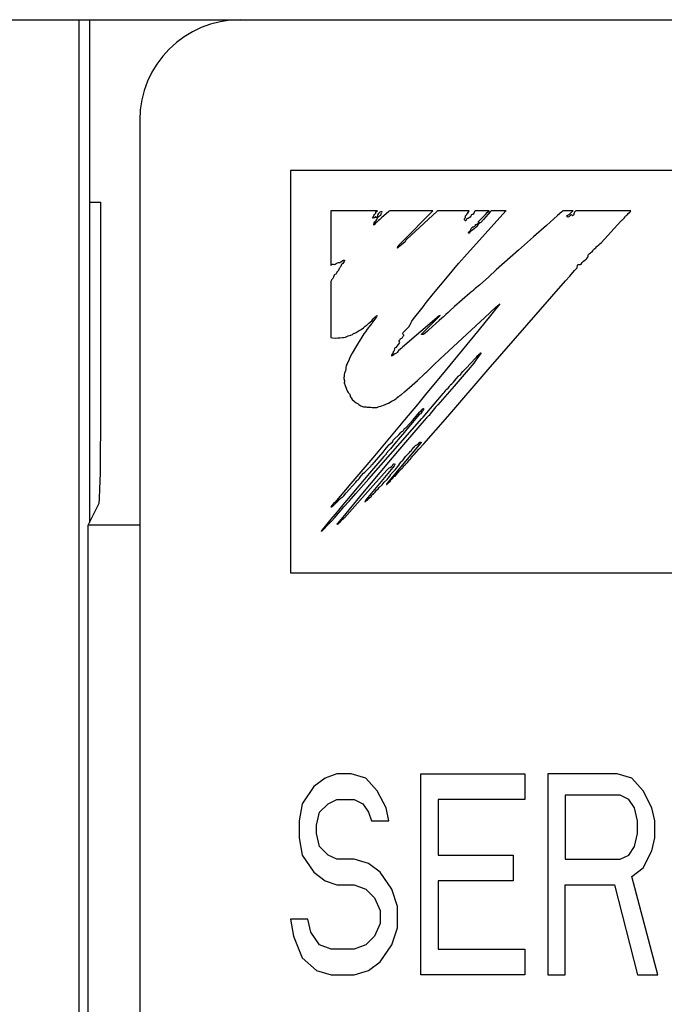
# Model space of a CAD drawing. Extents: x 82 to 1223, y 50 to 823.
# Tile 20 of 34: x 760.06 to 766.47, y 625.96 to 635.75. Entities that reach past the tile are written whole.
import ezdxf

# ---------------------------------------------------------------- set-up
doc = ezdxf.new("R2010")
doc.units = 0
doc.header["$LTSCALE"] = 69.3
doc.layers.add('ALL_CURVE', color=7, linetype='CONTINUOUS')
doc.layers.add('ALL_FEATURES', color=7, linetype='CONTINUOUS')

msp = doc.modelspace()

# ---------------------------------------------------------------- linework, layer by layer
at = {"layer": 'ALL_CURVE', "color": 4, "linetype": 'CONTINUOUS'}
for p, q in [((762.75, 634.25), (762.75, 630.25)), ((799.75, 634.25), (762.75, 634.25)), ((762.75, 630.25), (780.75, 630.25)), ((763.21, 628.25), (763.095, 628.2074)), ((763.3537, 628.25), (763.21, 628.25)), ((763.4975, 628.2074), (763.3537, 628.25)), ((764.0438, 626.25), (764.0438, 628.25)), ((764.0438, 628.25), (765.0788, 628.25)), ((765.0788, 628.25), (765.0788, 627.9947)), ((765.3087, 628.25), (765.3087, 626.25)), ((765.9988, 628.25), (765.3087, 628.25)), ((766.1425, 628.2074), (765.9988, 628.25)), ((763.095, 628.2074), (762.98, 628.1223)), ((763.6125, 628.0798), (763.4975, 628.2074)), ((766.2575, 628.0798), (766.1425, 628.2074)), ((762.98, 628.1223), (762.865, 627.9521)), ((763.6988, 627.9096), (763.6125, 628.0798)), ((765.4812, 628.0372), (765.4812, 627.3989)), ((766.0275, 628.0372), (765.4812, 628.0372)), ((766.1137, 627.9947), (766.0275, 628.0372)), ((766.3438, 627.9096), (766.2575, 628.0798)), ((762.865, 627.9521), (762.8362, 627.7819)), ((763.0375, 627.867), (763.1238, 627.9521)), ((763.1238, 627.9521), (763.21, 627.9947)), ((763.21, 627.9947), (763.3825, 627.9947)), ((763.3825, 627.9947), (763.4687, 627.9521)), ((763.4687, 627.9521), (763.5263, 627.867)), ((764.2162, 627.9947), (764.2162, 627.4415)), ((765.0788, 627.9947), (764.2162, 627.9947)), ((766.1713, 627.9096), (766.1137, 627.9947)), ((763.0087, 627.7394), (763.0375, 627.867)), ((763.5263, 627.867), (763.555, 627.7819)), ((763.7275, 627.7819), (763.6988, 627.9096)), ((766.2, 627.7819), (766.1713, 627.9096)), ((766.3725, 627.7819), (766.3438, 627.9096)), ((762.8362, 627.7819), (762.8362, 627.6117)), ((763.555, 627.7819), (763.7275, 627.7819)), ((766.2, 627.6543), (766.2, 627.7819)), ((766.3725, 627.6117), (766.3725, 627.7819)), ((763.0087, 627.6543), (763.0087, 627.7394)), ((763.0375, 627.5266), (763.0087, 627.6543)), ((766.1713, 627.5266), (766.2, 627.6543)), ((762.8362, 627.6117), (762.865, 627.4415)), ((766.3438, 627.484), (766.3725, 627.6117)), ((763.1238, 627.4415), (763.0375, 627.5266)), ((766.1137, 627.4415), (766.1713, 627.5266)), ((766.2575, 627.3138), (766.3438, 627.484)), ((762.865, 627.4415), (762.98, 627.2713)), ((763.21, 627.3989), (763.1238, 627.4415)), ((763.3825, 627.3989), (763.21, 627.3989)), ((763.5263, 627.3564), (763.3825, 627.3989)), ((763.6412, 627.2713), (763.5263, 627.3564)), ((764.2162, 627.4415), (764.9637, 627.4415)), ((764.9637, 627.4415), (764.9637, 627.1862)), ((765.4812, 627.3989), (766.0275, 627.3989)), ((766.0275, 627.3989), (766.1137, 627.4415)), ((762.98, 627.2713), (763.095, 627.1862)), ((763.7563, 627.1011), (763.6412, 627.2713)), ((766.1425, 627.2287), (766.2575, 627.3138)), ((763.095, 627.1862), (763.21, 627.1436)), ((764.2162, 627.1862), (764.2162, 626.5053)), ((764.9637, 627.1862), (764.2162, 627.1862)), ((766.4012, 626.25), (766.1425, 627.2287)), ((763.21, 627.1436), (763.3825, 627.1436)), ((763.3825, 627.1436), (763.4975, 627.1011)), ((763.4975, 627.1011), (763.5838, 627.016)), ((763.8137, 626.9309), (763.7563, 627.1011)), ((765.4812, 626.25), (765.4812, 627.1436)), ((765.4812, 627.1436), (765.97, 627.1436)), ((765.97, 627.1436), (766.2, 626.25)), ((763.5838, 627.016), (763.6412, 626.8883)), ((763.6412, 626.8883), (763.6412, 626.7606)), ((763.8137, 626.7181), (763.8137, 626.9309)), ((762.75, 626.8032), (762.7788, 626.633)), ((762.9225, 626.8032), (762.75, 626.8032)), ((762.9512, 626.6755), (762.9225, 626.8032)), ((763.0375, 626.5479), (762.9512, 626.6755)), ((763.6412, 626.7606), (763.5838, 626.633)), ((763.7563, 626.5479), (763.8137, 626.7181)), ((762.7788, 626.633), (762.865, 626.4202)), ((763.5838, 626.633), (763.4975, 626.5479)), ((763.1525, 626.5053), (763.0375, 626.5479)), ((763.3825, 626.5053), (763.1525, 626.5053)), ((763.4975, 626.5479), (763.3825, 626.5053)), ((763.6412, 626.3777), (763.7563, 626.5479)), ((764.2162, 626.5053), (765.0788, 626.5053)), ((765.0788, 626.5053), (765.0788, 626.25)), ((762.865, 626.4202), (763.0087, 626.2926)), ((763.5263, 626.2926), (763.6412, 626.3777)), ((763.0087, 626.2926), (763.1525, 626.25)), ((763.3825, 626.25), (763.5263, 626.2926)), ((763.1525, 626.25), (763.3825, 626.25)), ((765.0788, 626.25), (764.0438, 626.25)), ((765.3087, 626.25), (765.4812, 626.25)), ((766.2, 626.25), (766.4012, 626.25))]:
    msp.add_line(p, q, dxfattribs=at)
at = {"layer": 'ALL_FEATURES', "color": 7, "linetype": 'CONTINUOUS'}
for p, q in [((702.25, 635.75), (800.25, 635.75)), ((760.6453, 635.75), (760.6453, 615.0684)), ((760.75, 635.75), (760.75, 630.75)), ((761.25, 634.75), (761.25, 615.25)), ((760.75, 633.9335), (760.8637, 633.9335)), ((763.15, 633.85), (763.15, 633.3096)), ((763.6146, 633.85), (763.15, 633.85)), ((763.5845, 633.8117), (763.5909, 633.8182)), ((763.5909, 633.8182), (763.5936, 633.8207)), ((763.5936, 633.8207), (763.5971, 633.8267)), ((763.5971, 633.8267), (763.5986, 633.8375)), ((763.5986, 633.8375), (763.6029, 633.8407)), ((763.6029, 633.8407), (763.6133, 633.8484)), ((763.6133, 633.8484), (763.6146, 633.85)), ((763.6238, 633.8215), (763.6167, 633.812)), ((763.6331, 633.8315), (763.6238, 633.8215)), ((763.6381, 633.8351), (763.6331, 633.8315)), ((763.6438, 633.8381), (763.6381, 633.8351)), ((763.6582, 633.8425), (763.6438, 633.8381)), ((763.6504, 633.8102), (763.6518, 633.8161)), ((763.6518, 633.8161), (763.6521, 633.8174)), ((763.6521, 633.8174), (763.6551, 633.8251)), ((763.7255, 633.8421), (763.6551, 633.7804)), ((763.6551, 633.8251), (763.6573, 633.8294)), ((763.6573, 633.8294), (763.6591, 633.8368)), ((763.6591, 633.8368), (763.6582, 633.8425)), ((763.7302, 633.8464), (763.7255, 633.8421)), ((763.7354, 633.85), (763.7302, 633.8464)), ((764.1656, 633.85), (763.7354, 633.85)), ((764.2047, 633.841), (763.9049, 633.5666)), ((764.1246, 633.8077), (764.1635, 633.8476)), ((764.1635, 633.8476), (764.1656, 633.85)), ((764.2148, 633.85), (764.2047, 633.841)), ((764.5265, 633.85), (764.2148, 633.85)), ((764.4783, 633.3904), (764.8919, 633.8476)), ((764.4976, 633.809), (764.5096, 633.8235)), ((764.5096, 633.8235), (764.5158, 633.8308)), ((764.5158, 633.8308), (764.5229, 633.8408)), ((764.5229, 633.8408), (764.5265, 633.85)), ((764.5652, 633.8164), (764.5615, 633.8117)), ((764.5743, 633.8322), (764.5652, 633.8164)), ((764.5799, 633.8419), (764.5743, 633.8322)), ((764.5858, 633.85), (764.5799, 633.8419)), ((764.7236, 633.85), (764.5858, 633.85)), ((764.6866, 633.8122), (764.7057, 633.8315)), ((764.7057, 633.8315), (764.7236, 633.85)), ((764.7357, 633.8394), (764.7144, 633.8146)), ((764.7455, 633.85), (764.7357, 633.8394)), ((764.8939, 633.85), (764.7455, 633.85)), ((764.8919, 633.8476), (764.8939, 633.85)), ((765.4467, 633.8402), (765.4052, 633.8021)), ((765.4577, 633.85), (765.4467, 633.8402)), ((765.5589, 633.85), (765.4577, 633.85)), ((765.5186, 633.8118), (765.5329, 633.8251)), ((765.5329, 633.8251), (765.541, 633.8336)), ((765.541, 633.8336), (765.5537, 633.8464)), ((765.5537, 633.8464), (765.5589, 633.85)), ((765.5687, 633.829), (765.5664, 633.8203)), ((765.5664, 633.8203), (765.5672, 633.8077)), ((765.5731, 633.835), (765.5687, 633.829)), ((765.5737, 633.8355), (765.5731, 633.835)), ((765.5777, 633.8391), (765.5737, 633.8355)), ((765.581, 633.8436), (765.5777, 633.8391)), ((765.5865, 633.85), (765.581, 633.8436)), ((766.1326, 633.85), (765.5865, 633.85)), ((766.0996, 633.8117), (766.1072, 633.8216)), ((766.1072, 633.8216), (766.1188, 633.8325)), ((766.1188, 633.8325), (766.1205, 633.834)), ((766.1205, 633.834), (766.1286, 633.8425)), ((766.1286, 633.8425), (766.1326, 633.85)), ((763.5642, 633.7785), (763.5685, 633.7862)), ((763.5689, 633.7771), (763.5642, 633.7785)), ((763.5685, 633.7862), (763.5742, 633.7936)), ((763.5761, 633.778), (763.5689, 633.7771)), ((763.5742, 633.7936), (763.5787, 633.8012)), ((763.5828, 633.7804), (763.5761, 633.778)), ((763.5781, 633.7072), (763.5784, 633.7203)), ((763.5784, 633.7203), (763.5796, 633.7261)), ((763.5787, 633.8012), (763.5845, 633.8117)), ((763.5796, 633.7261), (763.5815, 633.7311)), ((763.5815, 633.7311), (763.5874, 633.7398)), ((763.5869, 633.7839), (763.5828, 633.7804)), ((763.5909, 633.7883), (763.5869, 633.7839)), ((763.5874, 633.7398), (763.5979, 633.7495)), ((763.5951, 633.7251), (763.5881, 633.7168)), ((763.5949, 633.7903), (763.5909, 633.7883)), ((763.5967, 633.7843), (763.5949, 633.7903)), ((763.6103, 633.741), (763.5951, 633.7251)), ((763.5992, 633.7807), (763.5967, 633.7843)), ((763.5979, 633.7495), (763.6021, 633.7535)), ((763.6036, 633.7829), (763.5992, 633.7807)), ((763.6021, 633.7535), (763.6082, 633.7615)), ((763.6067, 633.7854), (763.6036, 633.7829)), ((763.6103, 633.7911), (763.6067, 633.7854)), ((763.6082, 633.7615), (763.6131, 633.775)), ((763.6132, 633.8044), (763.6103, 633.7911)), ((763.6256, 633.7534), (763.6103, 633.741)), ((763.6131, 633.775), (763.6187, 633.7857)), ((763.6167, 633.812), (763.6132, 633.8044)), ((763.6187, 633.7857), (763.6256, 633.7937)), ((763.6256, 633.7937), (763.6343, 633.799)), ((763.6373, 633.7632), (763.6256, 633.7534)), ((763.6343, 633.799), (763.6458, 633.805)), ((763.6551, 633.7804), (763.6373, 633.7632)), ((763.6458, 633.805), (763.6487, 633.8076)), ((763.6487, 633.8076), (763.6504, 633.8102)), ((763.892, 633.5731), (764.1246, 633.8077)), ((764.479, 633.7602), (764.4793, 633.7664)), ((764.4819, 633.7548), (764.479, 633.7602)), ((764.4793, 633.7664), (764.4829, 633.7743)), ((764.4889, 633.7503), (764.4819, 633.7548)), ((764.4829, 633.7743), (764.4864, 633.7795)), ((764.4864, 633.7795), (764.4879, 633.784)), ((764.4879, 633.784), (764.4882, 633.793)), ((764.4882, 633.793), (764.4883, 633.7937)), ((764.4883, 633.7937), (764.4895, 633.7984)), ((764.4914, 633.751), (764.4889, 633.7503)), ((764.4895, 633.7984), (764.4976, 633.809)), ((764.4946, 633.7558), (764.4914, 633.751)), ((764.4997, 633.7654), (764.4946, 633.7558)), ((764.504, 633.7703), (764.4997, 633.7654)), ((764.5084, 633.7717), (764.504, 633.7703)), ((764.5171, 633.7731), (764.5084, 633.7717)), ((764.5257, 633.7777), (764.5171, 633.7731)), ((764.5341, 633.7858), (764.5257, 633.7777)), ((764.5419, 633.7974), (764.5341, 633.7858)), ((764.5444, 633.8021), (764.5419, 633.7974)), ((764.547, 633.8066), (764.5444, 633.8021)), ((764.5496, 633.8095), (764.547, 633.8066)), ((764.5546, 633.812), (764.5496, 633.8095)), ((764.5615, 633.8117), (764.5546, 633.812)), ((764.6031, 633.7151), (764.6124, 633.7223)), ((764.6124, 633.7223), (764.6225, 633.733)), ((764.6203, 633.7184), (764.613, 633.7096)), ((764.6173, 633.7394), (764.6197, 633.743)), ((764.6184, 633.7373), (764.6173, 633.7394)), ((764.6229, 633.7359), (764.6184, 633.7373)), ((764.6197, 633.743), (764.6359, 633.7609)), ((764.6266, 633.7227), (764.6203, 633.7184)), ((764.6225, 633.733), (764.6248, 633.7354)), ((764.6248, 633.7354), (764.6229, 633.7359)), ((764.6362, 633.728), (764.6266, 633.7227)), ((764.6359, 633.7609), (764.6866, 633.8122)), ((764.6421, 633.7339), (764.6362, 633.728)), ((764.6698, 633.7633), (764.6421, 633.7339)), ((764.7144, 633.8146), (764.6698, 633.7633)), ((765.4052, 633.8021), (765.2944, 633.7038)), ((765.4978, 633.8006), (765.4988, 633.8018)), ((765.4978, 633.7967), (765.4978, 633.8006)), ((765.5002, 633.7918), (765.4978, 633.7967)), ((765.4988, 633.8018), (765.5083, 633.8049)), ((765.5048, 633.7871), (765.5002, 633.7918)), ((765.5082, 633.7863), (765.5048, 633.7871)), ((765.518, 633.7901), (765.5082, 633.7863)), ((765.5083, 633.8049), (765.5186, 633.8118)), ((765.5245, 633.7942), (765.518, 633.7901)), ((765.5299, 633.7996), (765.5245, 633.7942)), ((765.5348, 633.8042), (765.5299, 633.7996)), ((765.5433, 633.8079), (765.5348, 633.8042)), ((765.5467, 633.809), (765.5433, 633.8079)), ((765.5497, 633.8024), (765.5467, 633.809)), ((765.5516, 633.8008), (765.5497, 633.8024)), ((765.5536, 633.8002), (765.5516, 633.8008)), ((765.5582, 633.8012), (765.5536, 633.8002)), ((765.5642, 633.8053), (765.5582, 633.8012)), ((765.5672, 633.8077), (765.5642, 633.8053)), ((765.8371, 633.5316), (766.0335, 633.7466)), ((766.0335, 633.7466), (766.0423, 633.7544)), ((766.0423, 633.7544), (766.049, 633.7603)), ((766.049, 633.7603), (766.0655, 633.7769)), ((766.0655, 633.7769), (766.0757, 633.79)), ((766.0757, 633.79), (766.0813, 633.7961)), ((766.0813, 633.7961), (766.0846, 633.7985)), ((766.0846, 633.7985), (766.0943, 633.8056)), ((766.0943, 633.8056), (766.0996, 633.8117)), ((763.5807, 633.7085), (763.5781, 633.7072)), ((763.5881, 633.7168), (763.5807, 633.7085)), ((764.5192, 633.6339), (764.5224, 633.6395)), ((764.5196, 633.6293), (764.5192, 633.6339)), ((764.5203, 633.6281), (764.5196, 633.6293)), ((764.5238, 633.6257), (764.5203, 633.6281)), ((764.5224, 633.6395), (764.5291, 633.6451)), ((764.5283, 633.6265), (764.5238, 633.6257)), ((764.53, 633.6291), (764.5283, 633.6265)), ((764.5291, 633.6451), (764.5364, 633.6503)), ((764.5326, 633.6361), (764.53, 633.6291)), ((764.5379, 633.6432), (764.5326, 633.6361)), ((764.5364, 633.6503), (764.5415, 633.6558)), ((764.5481, 633.6516), (764.5379, 633.6432)), ((764.5415, 633.6558), (764.5435, 633.6619)), ((764.5432, 633.667), (764.5447, 633.6717)), ((764.5435, 633.6619), (764.5432, 633.667)), ((764.5447, 633.6717), (764.5468, 633.6738)), ((764.5468, 633.6738), (764.5501, 633.6758)), ((764.5624, 633.6611), (764.5481, 633.6516)), ((764.5501, 633.6758), (764.5525, 633.6784)), ((764.5525, 633.6784), (764.5566, 633.6833)), ((764.5566, 633.6833), (764.5634, 633.6883)), ((764.576, 633.6712), (764.5624, 633.6611)), ((764.5634, 633.6883), (764.5723, 633.691)), ((764.5723, 633.691), (764.577, 633.6923)), ((764.5844, 633.6802), (764.576, 633.6712)), ((764.577, 633.6923), (764.5832, 633.6963)), ((764.5832, 633.6963), (764.5873, 633.7027)), ((764.5913, 633.6826), (764.5844, 633.6802)), ((764.5873, 633.7027), (764.5888, 633.7121)), ((764.5888, 633.7121), (764.5954, 633.712)), ((764.5982, 633.6886), (764.5913, 633.6826)), ((764.5954, 633.712), (764.6031, 633.7151)), ((764.6065, 633.6998), (764.5982, 633.6886)), ((764.613, 633.7096), (764.6065, 633.6998)), ((765.2944, 633.7038), (765.1642, 633.5896)), ((763.834, 633.5147), (763.849, 633.53)), ((763.849, 633.53), (763.892, 633.5731)), ((763.8894, 633.5412), (763.8527, 633.51)), ((763.891, 633.5503), (763.8894, 633.5412)), ((763.8954, 633.5579), (763.891, 633.5503)), ((763.902, 633.5643), (763.8954, 633.5579)), ((763.9049, 633.5666), (763.902, 633.5643)), ((765.1642, 633.5896), (765.0179, 633.4571)), ((765.8244, 633.5198), (765.8371, 633.5316)), ((763.8201, 633.483), (763.8115, 633.4769)), ((763.8115, 633.4769), (763.8119, 633.4812)), ((763.8119, 633.4812), (763.8152, 633.4894)), ((763.8152, 633.4894), (763.8156, 633.4902)), ((763.8156, 633.4902), (763.8211, 633.4993)), ((763.8527, 633.51), (763.8201, 633.483)), ((763.8211, 633.4993), (763.834, 633.5147)), ((765.0179, 633.4571), (764.7954, 633.2613)), ((765.7187, 633.422), (765.7313, 633.4302)), ((765.7313, 633.4302), (765.7366, 633.4336)), ((765.7366, 633.4336), (765.748, 633.4425)), ((765.748, 633.4425), (765.7563, 633.4522)), ((765.7563, 633.4522), (765.762, 633.4639)), ((765.762, 633.4639), (765.7645, 633.4665)), ((765.7645, 633.4665), (765.7739, 633.4728)), ((765.7739, 633.4728), (765.7844, 633.4816)), ((765.7844, 633.4816), (765.7927, 633.4921)), ((765.7927, 633.4921), (765.7986, 633.4987)), ((765.7986, 633.4987), (765.8149, 633.5121)), ((765.8149, 633.5121), (765.8244, 633.5198)), ((763.2035, 633.3235), (763.2092, 633.328)), ((763.2092, 633.328), (763.2167, 633.3329)), ((763.2167, 633.3329), (763.2256, 633.3351)), ((763.2256, 633.3351), (763.234, 633.3354)), ((763.234, 633.3354), (763.2402, 633.3361)), ((763.2402, 633.3361), (763.2497, 633.3407)), ((763.2497, 633.3407), (763.2679, 633.3536)), ((763.2679, 633.3536), (763.2762, 633.3571)), ((763.2763, 633.3339), (763.2679, 633.3244)), ((763.2762, 633.3571), (763.284, 633.3575)), ((763.283, 633.3463), (763.2763, 633.3339)), ((763.2861, 633.3522), (763.283, 633.3463)), ((763.284, 633.3575), (763.2859, 633.3567)), ((763.2859, 633.3567), (763.2867, 633.3555)), ((763.2867, 633.3555), (763.2861, 633.3522)), ((764.4208, 633.3247), (764.4783, 633.3904)), ((765.6382, 633.319), (765.6486, 633.3348)), ((765.6486, 633.3348), (765.661, 633.3481)), ((765.661, 633.3481), (765.6746, 633.3586)), ((765.6746, 633.3586), (765.687, 633.3654)), ((765.687, 633.3654), (765.6891, 633.3665)), ((765.6891, 633.3665), (765.6948, 633.3715)), ((765.6948, 633.3715), (765.6969, 633.374)), ((765.6969, 633.374), (765.7056, 633.3864)), ((765.7056, 633.3864), (765.7096, 633.3955)), ((765.7092, 633.4053), (765.7095, 633.4092)), ((765.7099, 633.4009), (765.7092, 633.4053)), ((765.7095, 633.4092), (765.7123, 633.4158)), ((765.7096, 633.3955), (765.7099, 633.4009)), ((765.7123, 633.4158), (765.7187, 633.422)), ((763.15, 633.3096), (763.1536, 633.31)), ((763.1536, 633.31), (763.1573, 633.314)), ((763.1573, 633.314), (763.1598, 633.3164)), ((763.1598, 633.3164), (763.1651, 633.3186)), ((763.1651, 633.3186), (763.1687, 633.3187)), ((763.1687, 633.3187), (763.1732, 633.3178)), ((763.1732, 633.3178), (763.183, 633.3164)), ((763.183, 633.3164), (763.1932, 633.3184)), ((763.1932, 633.3184), (763.2035, 633.3235)), ((763.2053, 633.2291), (763.202, 633.2229)), ((763.2111, 633.2395), (763.2053, 633.2291)), ((763.2145, 633.243), (763.2111, 633.2395)), ((763.2207, 633.248), (763.2145, 633.243)), ((763.2264, 633.2565), (763.2207, 633.248)), ((763.2305, 633.2669), (763.2264, 633.2565)), ((763.2309, 633.269), (763.2305, 633.2669)), ((763.2328, 633.2759), (763.2309, 633.269)), ((763.2382, 633.2832), (763.2328, 633.2759)), ((763.2429, 633.2877), (763.2382, 633.2832)), ((763.2511, 633.2951), (763.2429, 633.2877)), ((763.2537, 633.3054), (763.2511, 633.2951)), ((763.2563, 633.3137), (763.2537, 633.3054)), ((763.2599, 633.3176), (763.2563, 633.3137)), ((763.2679, 633.3244), (763.2599, 633.3176)), ((764.2923, 633.1729), (764.4208, 633.3247)), ((764.7954, 633.2613), (764.7198, 633.1924)), ((765.5252, 633.2), (765.5735, 633.2554)), ((765.5735, 633.2554), (765.5933, 633.2764)), ((765.5933, 633.2764), (765.5988, 633.2808)), ((765.5988, 633.2808), (765.599, 633.283)), ((765.599, 633.283), (765.6029, 633.3071)), ((765.6029, 633.3071), (765.605, 633.3153)), ((765.605, 633.3153), (765.6153, 633.3147)), ((765.6153, 633.3147), (765.6172, 633.3145)), ((765.6172, 633.3145), (765.6281, 633.3139)), ((765.6281, 633.3139), (765.6344, 633.3154)), ((765.6344, 633.3154), (765.6382, 633.319)), ((763.1529, 633.1539), (763.15, 633.1449)), ((763.15, 633.1449), (763.15, 632.5893)), ((763.1596, 633.1645), (763.1529, 633.1539)), ((763.1697, 633.1762), (763.1596, 633.1645)), ((763.1741, 633.1815), (763.1697, 633.1762)), ((763.1769, 633.1896), (763.1741, 633.1815)), ((763.1791, 633.1983), (763.1769, 633.1896)), ((763.1798, 633.2004), (763.1791, 633.1983)), ((763.1841, 633.2092), (763.1798, 633.2004)), ((763.1907, 633.2159), (763.1841, 633.2092)), ((763.2002, 633.2206), (763.1907, 633.2159)), ((763.202, 633.2229), (763.2002, 633.2206)), ((764.172, 633.0279), (764.2923, 633.1729)), ((764.7198, 633.1924), (764.6278, 633.1103)), ((764.7163, 632.2717), (765.4837, 633.1517)), ((765.4837, 633.1517), (765.5252, 633.2)), ((764.5404, 633.0372), (764.5308, 633.0294)), ((764.548, 633.0417), (764.5404, 633.0372)), ((764.56, 633.0496), (764.548, 633.0417)), ((764.5677, 633.0572), (764.56, 633.0496)), ((764.5723, 633.0658), (764.5677, 633.0572)), ((764.5746, 633.0666), (764.5723, 633.0658)), ((764.587, 633.0757), (764.5746, 633.0666)), ((764.6278, 633.1103), (764.587, 633.0757)), ((764.0824, 632.9153), (764.1009, 632.9398)), ((764.1009, 632.9398), (764.172, 633.0279)), ((764.5308, 633.0294), (764.3787, 632.8961)), ((763.9731, 632.7753), (764.0534, 632.8789)), ((764.0534, 632.8789), (764.0769, 632.9083)), ((764.0769, 632.9083), (764.0805, 632.9119)), ((764.0805, 632.9119), (764.0824, 632.9153)), ((764.3154, 632.838), (764.2942, 632.8172)), ((764.3332, 632.8552), (764.3154, 632.838)), ((764.3787, 632.8961), (764.3332, 632.8552)), ((764.6816, 632.7893), (764.7912, 632.8894)), ((764.8185, 632.9075), (764.7373, 632.8069)), ((764.7912, 632.8894), (764.825, 632.9189)), ((764.8302, 632.9227), (764.8185, 632.9075)), ((764.825, 632.9189), (764.8302, 632.9227)), ((763.5293, 632.7323), (763.5442, 632.7441)), ((763.5442, 632.7441), (763.5578, 632.7562)), ((763.5578, 632.7562), (763.5639, 632.7639)), ((763.5655, 632.7427), (763.561, 632.7355)), ((763.5639, 632.7639), (763.5715, 632.7745)), ((763.5769, 632.7572), (763.5655, 632.7427)), ((763.5715, 632.7745), (763.5858, 632.7891)), ((763.594, 632.7803), (763.5769, 632.7572)), ((763.5858, 632.7891), (763.6032, 632.8035)), ((763.6033, 632.7942), (763.594, 632.7803)), ((763.6032, 632.8035), (763.6116, 632.8092)), ((763.6116, 632.8092), (763.6033, 632.7942)), ((764.226, 632.803), (763.8635, 632.4915)), ((763.9459, 632.7321), (763.9568, 632.7522)), ((763.9568, 632.7522), (763.9731, 632.7753)), ((764.1075, 632.6777), (764.1978, 632.7672)), ((764.2261, 632.7572), (764.1236, 632.6661)), ((764.1978, 632.7672), (764.2314, 632.8014)), ((764.2311, 632.8042), (764.226, 632.803)), ((764.2527, 632.7797), (764.2261, 632.7572)), ((764.2357, 632.8064), (764.2311, 632.8042)), ((764.2314, 632.8014), (764.2357, 632.8064)), ((764.2353, 632.3741), (764.6816, 632.7893)), ((764.2716, 632.7961), (764.2527, 632.7797)), ((764.2942, 632.8172), (764.2716, 632.7961)), ((764.7373, 632.8069), (764.6235, 632.6673)), ((763.4024, 632.6386), (763.421, 632.651)), ((763.421, 632.651), (763.4324, 632.659)), ((763.4324, 632.659), (763.445, 632.6664)), ((763.445, 632.6664), (763.4616, 632.6755)), ((763.4616, 632.6755), (763.4763, 632.6853)), ((763.4763, 632.6853), (763.4796, 632.6886)), ((763.4796, 632.6886), (763.4849, 632.6964)), ((763.4941, 632.6442), (763.4796, 632.624)), ((763.4849, 632.6964), (763.4924, 632.7021)), ((763.4924, 632.7021), (763.5022, 632.7069)), ((763.5116, 632.6716), (763.4941, 632.6442)), ((763.5022, 632.7069), (763.5031, 632.7073)), ((763.5031, 632.7073), (763.5067, 632.7101)), ((763.5067, 632.7101), (763.5141, 632.719)), ((763.512, 632.6723), (763.5116, 632.6716)), ((763.5233, 632.6869), (763.512, 632.6723)), ((763.5141, 632.719), (763.5293, 632.7323)), ((763.5342, 632.7004), (763.5233, 632.6869)), ((763.557, 632.7294), (763.5342, 632.7004)), ((763.561, 632.7355), (763.557, 632.7294)), ((763.87, 632.6371), (763.8836, 632.6528)), ((763.8836, 632.6528), (763.8915, 632.6609)), ((763.8915, 632.6609), (763.9058, 632.6748)), ((763.9058, 632.6748), (763.9136, 632.6833)), ((763.9136, 632.6833), (763.9243, 632.6965)), ((763.9243, 632.6965), (763.939, 632.7167)), ((763.939, 632.7167), (763.9425, 632.7231)), ((763.9425, 632.7231), (763.9459, 632.7321)), ((764.0606, 632.6317), (764.1075, 632.6777)), ((764.1103, 632.6522), (764.0868, 632.6318)), ((764.1236, 632.6661), (764.1103, 632.6522)), ((764.6235, 632.6673), (764.2858, 632.2584)), ((763.15, 632.5893), (763.1679, 632.5854)), ((763.1679, 632.5854), (763.1916, 632.5837)), ((763.1916, 632.5837), (763.2211, 632.5848)), ((763.2211, 632.5848), (763.239, 632.5867)), ((763.239, 632.5867), (763.2664, 632.5893)), ((763.2664, 632.5893), (763.2754, 632.5902)), ((763.2754, 632.5902), (763.2949, 632.5931)), ((763.2949, 632.5931), (763.3033, 632.5964)), ((763.3033, 632.5964), (763.3089, 632.5998)), ((763.3089, 632.5998), (763.3229, 632.6063)), ((763.3229, 632.6063), (763.3485, 632.6137)), ((763.3485, 632.6137), (763.3657, 632.6191)), ((763.3657, 632.6191), (763.3733, 632.624)), ((763.3733, 632.624), (763.3755, 632.6272)), ((763.3755, 632.6272), (763.377, 632.6289)), ((763.377, 632.6289), (763.3885, 632.6318)), ((763.3885, 632.6318), (763.4024, 632.6386)), ((763.4324, 632.5507), (763.416, 632.5225)), ((763.469, 632.6084), (763.4324, 632.5507)), ((763.4796, 632.624), (763.469, 632.6084)), ((763.8305, 632.5586), (763.833, 632.5643)), ((763.8308, 632.5512), (763.8305, 632.5586)), ((763.8336, 632.5421), (763.8308, 632.5512)), ((763.833, 632.5643), (763.8354, 632.5667)), ((763.8339, 632.5416), (763.8336, 632.5421)), ((763.8354, 632.5667), (763.8388, 632.5687)), ((763.8388, 632.5687), (763.841, 632.5713)), ((763.841, 632.5713), (763.8445, 632.5775)), ((763.8445, 632.5775), (763.8465, 632.5795)), ((763.8465, 632.5795), (763.8546, 632.5832)), ((763.8546, 632.5832), (763.8627, 632.5904)), ((763.8627, 632.5904), (763.8703, 632.6012)), ((763.8666, 632.6249), (763.867, 632.6323)), ((763.8691, 632.6192), (763.8666, 632.6249)), ((763.867, 632.6323), (763.87, 632.6371)), ((763.8736, 632.6147), (763.8691, 632.6192)), ((763.8703, 632.6012), (763.8745, 632.6096)), ((763.8754, 632.6131), (763.8736, 632.6147)), ((763.8745, 632.6096), (763.8754, 632.6131)), ((764.051, 632.618), (764.0527, 632.6234)), ((764.0573, 632.618), (764.051, 632.618)), ((764.0527, 632.6234), (764.0574, 632.6286)), ((764.0683, 632.6195), (764.0573, 632.618)), ((764.0574, 632.6286), (764.0606, 632.6317)), ((764.0758, 632.623), (764.0683, 632.6195)), ((764.0868, 632.6318), (764.0758, 632.623)), ((763.395, 632.4883), (763.362, 632.4329)), ((763.416, 632.5225), (763.395, 632.4883)), ((763.7705, 632.4372), (763.7734, 632.4459)), ((763.773, 632.4505), (763.7785, 632.4548)), ((763.7734, 632.4459), (763.773, 632.4505)), ((763.7785, 632.4548), (763.7833, 632.463)), ((763.7833, 632.463), (763.7875, 632.4757)), ((763.7875, 632.4757), (763.7905, 632.4881)), ((763.7905, 632.4881), (763.7916, 632.4902)), ((763.7916, 632.4902), (763.794, 632.4895)), ((763.794, 632.4895), (763.7979, 632.4876)), ((763.7979, 632.4876), (763.8013, 632.4883)), ((763.8013, 632.4883), (763.8046, 632.4933)), ((763.8124, 632.4439), (763.8015, 632.4348)), ((763.8046, 632.4933), (763.8105, 632.5036)), ((763.8105, 632.5036), (763.8224, 632.5199)), ((763.8191, 632.4532), (763.8124, 632.4439)), ((763.8236, 632.4629), (763.8191, 632.4532)), ((763.8224, 632.5199), (763.8332, 632.5343)), ((763.8266, 632.4625), (763.8236, 632.4629)), ((763.8292, 632.4631), (763.8266, 632.4625)), ((763.8335, 632.4664), (763.8292, 632.4631)), ((763.8332, 632.5343), (763.835, 632.538)), ((763.8419, 632.4794), (763.8335, 632.4664)), ((763.835, 632.538), (763.8339, 632.5416)), ((763.8454, 632.4816), (763.8419, 632.4794)), ((763.8475, 632.4814), (763.8454, 632.4816)), ((763.8499, 632.4803), (763.8475, 632.4814)), ((763.8635, 632.4915), (763.8499, 632.4803)), ((763.3275, 632.3598), (763.3103, 632.3242)), ((763.3352, 632.3791), (763.3275, 632.3598)), ((763.3433, 632.3979), (763.3352, 632.3791)), ((763.362, 632.4329), (763.3433, 632.3979)), ((763.7563, 632.4114), (763.7578, 632.4146)), ((763.7576, 632.4076), (763.7563, 632.4114)), ((763.7615, 632.4039), (763.7576, 632.4076)), ((763.7578, 632.4146), (763.7628, 632.4228)), ((763.7648, 632.4099), (763.7615, 632.4039)), ((763.7628, 632.4228), (763.7705, 632.4372)), ((763.7684, 632.4147), (763.7648, 632.4099)), ((763.7765, 632.4216), (763.7684, 632.4147)), ((763.7878, 632.4275), (763.7765, 632.4216)), ((763.7893, 632.4282), (763.7878, 632.4275)), ((763.8015, 632.4348), (763.7893, 632.4282)), ((764.1779, 632.3195), (764.2353, 632.3741)), ((764.5449, 632.3372), (764.5846, 632.3799)), ((764.5996, 632.3726), (764.5713, 632.3352)), ((764.5846, 632.3799), (764.5984, 632.3946)), ((764.5984, 632.3946), (764.6125, 632.4092)), ((764.6111, 632.3906), (764.5996, 632.3726)), ((764.6191, 632.3987), (764.6111, 632.3906)), ((764.6125, 632.4092), (764.6279, 632.4256)), ((764.6281, 632.4128), (764.6191, 632.3987)), ((764.6279, 632.4256), (764.6335, 632.4299)), ((764.6341, 632.4225), (764.6281, 632.4128)), ((764.6335, 632.4299), (764.6387, 632.434)), ((764.6403, 632.4275), (764.6341, 632.4225)), ((764.6387, 632.434), (764.64, 632.4368)), ((764.64, 632.4368), (764.6409, 632.4374)), ((764.6414, 632.4291), (764.6403, 632.4275)), ((764.6409, 632.4374), (764.6421, 632.4371)), ((764.6433, 632.4345), (764.6414, 632.4291)), ((764.6421, 632.4371), (764.6433, 632.4345)), ((763.2923, 632.2523), (763.2881, 632.244)), ((763.2961, 632.2556), (763.2923, 632.2523)), ((763.298, 632.2786), (763.2961, 632.2556)), ((763.2989, 632.2854), (763.298, 632.2786)), ((763.3041, 632.3102), (763.2989, 632.2854)), ((763.308, 632.3213), (763.3041, 632.3102)), ((763.3103, 632.3242), (763.308, 632.3213)), ((764.2858, 632.2584), (764.0905, 632.0208)), ((764.1004, 632.2444), (764.1779, 632.3195)), ((764.312, 631.8029), (764.7163, 632.2717)), ((764.5157, 632.2673), (764.3765, 632.1035)), ((764.4508, 632.2335), (764.4624, 632.2492)), ((764.4624, 632.2492), (764.4817, 632.2708)), ((764.4817, 632.2708), (764.4929, 632.2823)), ((764.4929, 632.2823), (764.5449, 632.3372)), ((764.5713, 632.3352), (764.5157, 632.2673)), ((763.2811, 632.2008), (763.2794, 632.1917)), ((763.2794, 632.1917), (763.2796, 632.1864)), ((763.2796, 632.1864), (763.2808, 632.1799)), ((763.2808, 632.1799), (763.2848, 632.159)), ((763.2832, 632.209), (763.2811, 632.2008)), ((763.284, 632.2215), (763.2832, 632.209)), ((763.285, 632.2327), (763.284, 632.2215)), ((763.2848, 632.159), (763.2847, 632.1464)), ((763.2881, 632.244), (763.285, 632.2327)), ((763.9573, 632.1135), (764.0106, 632.1626)), ((764.0106, 632.1626), (764.0814, 632.2275)), ((764.0814, 632.2275), (764.092, 632.2367)), ((764.092, 632.2367), (764.1004, 632.2444)), ((764.3694, 632.1442), (764.3976, 632.1782)), ((764.3976, 632.1782), (764.4203, 632.2042)), ((764.4203, 632.2042), (764.4268, 632.2103)), ((764.4268, 632.2103), (764.4379, 632.2192)), ((764.4379, 632.2192), (764.4464, 632.2288)), ((764.4464, 632.2288), (764.4508, 632.2335)), ((763.2847, 632.1464), (763.284, 632.1424)), ((763.284, 632.1424), (763.284, 632.138)), ((763.284, 632.138), (763.2933, 632.1102)), ((763.2933, 632.1102), (763.3066, 632.0741)), ((763.3066, 632.0741), (763.3171, 632.0524)), ((763.3171, 632.0524), (763.3229, 632.0431)), ((763.8831, 632.0502), (763.9573, 632.1135)), ((764.2766, 632.0432), (764.2961, 632.0675)), ((764.3765, 632.1035), (764.285, 631.9996)), ((764.2961, 632.0675), (764.3033, 632.0747)), ((764.3033, 632.0747), (764.3164, 632.0862)), ((764.3164, 632.0862), (764.3292, 632.1012)), ((764.3292, 632.1012), (764.3379, 632.1135)), ((764.3379, 632.1135), (764.3411, 632.1175)), ((764.3411, 632.1175), (764.3531, 632.1272)), ((764.3531, 632.1272), (764.3694, 632.1442)), ((763.3229, 632.0431), (763.3296, 632.0343)), ((763.3296, 632.0343), (763.3357, 632.0284)), ((763.3357, 632.0284), (763.3365, 632.0277)), ((763.3365, 632.0277), (763.3399, 632.0227)), ((763.3399, 632.0227), (763.3417, 632.012)), ((763.3417, 632.012), (763.3439, 632.0027)), ((763.3439, 632.0027), (763.3507, 631.9899)), ((763.3507, 631.9899), (763.3634, 631.9733)), ((763.3634, 631.9733), (763.3819, 631.9544)), ((763.3819, 631.9544), (763.3844, 631.9522)), ((763.7392, 631.9447), (763.7547, 631.9544)), ((763.7547, 631.9544), (763.7624, 631.9589)), ((763.7624, 631.9589), (763.7761, 631.9658)), ((763.7761, 631.9658), (763.7858, 631.9729)), ((763.7858, 631.9729), (763.7955, 631.9801)), ((763.7955, 631.9801), (763.8022, 631.9828)), ((763.8022, 631.9828), (763.8042, 631.9846)), ((763.8042, 631.9846), (763.8079, 631.9888)), ((763.8079, 631.9888), (763.8133, 631.9909)), ((763.8133, 631.9909), (763.8171, 631.993)), ((763.8171, 631.993), (763.8245, 632.001)), ((763.8245, 632.001), (763.8261, 632.0027)), ((763.8261, 632.0027), (763.8358, 632.0111)), ((763.8358, 632.0111), (763.8472, 632.0173)), ((763.8472, 632.0173), (763.8519, 632.0208)), ((763.8519, 632.0208), (763.8831, 632.0502)), ((764.0905, 632.0208), (764.0111, 631.9219)), ((764.0693, 631.7966), (764.2515, 632.0111)), ((764.285, 631.9996), (764.2141, 631.9203)), ((764.2515, 632.0111), (764.2682, 632.0324)), ((764.2682, 632.0324), (764.2766, 632.0432)), ((763.3844, 631.9522), (763.4025, 631.9382)), ((763.4025, 631.9382), (763.4148, 631.9314)), ((763.4148, 631.9314), (763.4218, 631.9298)), ((763.4218, 631.9298), (763.4247, 631.9271)), ((763.4247, 631.9271), (763.4253, 631.9264)), ((763.4253, 631.9264), (763.4327, 631.9195)), ((763.4327, 631.9195), (763.4483, 631.9105)), ((763.4483, 631.9105), (763.4765, 631.8991)), ((763.4765, 631.8991), (763.481, 631.899)), ((763.481, 631.899), (763.4859, 631.8996)), ((763.4859, 631.8996), (763.4952, 631.9)), ((763.4952, 631.9), (763.5018, 631.8981)), ((763.5018, 631.8981), (763.5099, 631.8955)), ((763.5099, 631.8955), (763.5228, 631.8948)), ((763.5228, 631.8948), (763.5319, 631.895)), ((763.5319, 631.895), (763.5486, 631.8948)), ((763.5486, 631.8948), (763.5604, 631.8925)), ((763.5604, 631.8925), (763.5668, 631.8921)), ((763.5668, 631.8921), (763.5838, 631.8933)), ((763.5838, 631.8933), (763.597, 631.8935)), ((763.597, 631.8935), (763.607, 631.8941)), ((763.607, 631.8941), (763.6165, 631.8976)), ((763.6165, 631.8976), (763.6215, 631.8999)), ((763.6215, 631.8999), (763.6304, 631.9028)), ((763.6304, 631.9028), (763.6459, 631.9069)), ((763.6459, 631.9069), (763.6839, 631.9201)), ((763.6839, 631.9201), (763.6963, 631.9248)), ((763.6963, 631.9248), (763.7224, 631.9353)), ((763.7224, 631.9353), (763.7392, 631.9447)), ((764.0111, 631.9219), (763.884, 631.7689)), ((764.0371, 631.8527), (764.0427, 631.8568)), ((764.0427, 631.8568), (764.0495, 631.8575)), ((764.0495, 631.8575), (764.0497, 631.8583)), ((764.0497, 631.8583), (764.0545, 631.8687)), ((764.0545, 631.8687), (764.0575, 631.8726)), ((764.0631, 631.8572), (764.0553, 631.8484)), ((764.0575, 631.8726), (764.0613, 631.8758)), ((764.0613, 631.8758), (764.0633, 631.8802)), ((764.0692, 631.8645), (764.0631, 631.8572)), ((764.0633, 631.8802), (764.064, 631.881)), ((764.064, 631.881), (764.0683, 631.8828)), ((764.0683, 631.8828), (764.0727, 631.8814)), ((764.0719, 631.8723), (764.0692, 631.8645)), ((764.0726, 631.8805), (764.0719, 631.8723)), ((764.0727, 631.8814), (764.0726, 631.8805)), ((764.167, 631.865), (764.1373, 631.8295)), ((764.1823, 631.8843), (764.167, 631.865)), ((764.1925, 631.8966), (764.1823, 631.8843)), ((764.2141, 631.9203), (764.1925, 631.8966)), ((763.5287, 631.1825), (764.0547, 631.783)), ((763.884, 631.7689), (763.5684, 631.3936)), ((763.9005, 631.6924), (763.9653, 631.7676)), ((764.0324, 631.8258), (763.9431, 631.7205)), ((763.9653, 631.7676), (764.0318, 631.8466)), ((764.0318, 631.8466), (764.0371, 631.8527)), ((764.0358, 631.826), (764.0324, 631.8258)), ((764.0408, 631.83), (764.0358, 631.826)), ((764.0498, 631.8412), (764.0408, 631.83)), ((764.0553, 631.8484), (764.0498, 631.8412)), ((764.0547, 631.783), (764.0556, 631.7839)), ((764.0556, 631.7839), (764.0651, 631.7936)), ((764.1014, 631.7892), (764.0562, 631.7362)), ((764.0651, 631.7936), (764.0693, 631.7966)), ((764.0746, 631.5323), (764.312, 631.8029)), ((764.1172, 631.8065), (764.1014, 631.7892)), ((764.1213, 631.8101), (764.1172, 631.8065)), ((764.1276, 631.8148), (764.1213, 631.8101)), ((764.1334, 631.8226), (764.1276, 631.8148)), ((764.1346, 631.8246), (764.1334, 631.8226)), ((764.1373, 631.8295), (764.1346, 631.8246)), ((764.0562, 631.7362), (763.8141, 631.4552)), ((763.8659, 631.6583), (763.8726, 631.6656)), ((763.8726, 631.6656), (763.8773, 631.6756)), ((763.8773, 631.6756), (763.8797, 631.6788)), ((763.8797, 631.6788), (763.8842, 631.6828)), ((763.8842, 631.6828), (763.8955, 631.6905)), ((763.9067, 631.6769), (763.8931, 631.6601)), ((763.8955, 631.6905), (763.9005, 631.6924)), ((763.9431, 631.7205), (763.9067, 631.6769)), ((763.7651, 631.5573), (763.7715, 631.5676)), ((763.7715, 631.5676), (763.7795, 631.5766)), ((763.7795, 631.5766), (763.8248, 631.6222)), ((763.8389, 631.5969), (763.7835, 631.532)), ((763.8248, 631.6222), (763.8456, 631.6428)), ((763.8821, 631.6481), (763.8389, 631.5969)), ((763.8456, 631.6428), (763.8474, 631.6468)), ((763.8474, 631.6468), (763.8528, 631.6504)), ((763.8528, 631.6504), (763.8569, 631.6526)), ((763.8569, 631.6526), (763.8659, 631.6583)), ((763.8931, 631.6601), (763.8821, 631.6481)), ((763.6697, 631.4479), (763.6901, 631.4734)), ((763.6901, 631.4734), (763.691, 631.4745)), ((763.691, 631.4745), (763.7193, 631.513)), ((763.7283, 631.466), (763.7004, 631.4339)), ((764.0262, 631.5194), (763.7134, 631.1419)), ((763.7193, 631.513), (763.7204, 631.5141)), ((763.7204, 631.5141), (763.7464, 631.5367)), ((763.7426, 631.4823), (763.7283, 631.466)), ((763.7835, 631.532), (763.7426, 631.4823)), ((763.7464, 631.5367), (763.7624, 631.5484)), ((763.7624, 631.5484), (763.7651, 631.5573)), ((763.9414, 631.457), (763.9508, 631.4646)), ((763.9508, 631.4646), (763.9543, 631.4715)), ((763.9543, 631.4715), (763.9647, 631.4849)), ((763.9647, 631.4849), (763.9759, 631.4966)), ((763.9759, 631.4966), (763.9799, 631.4997)), ((763.9794, 631.4259), (764.0268, 631.4784)), ((763.9799, 631.4997), (763.9811, 631.5017)), ((763.9811, 631.5017), (763.9816, 631.5034)), ((763.9816, 631.5034), (763.9847, 631.5093)), ((763.9847, 631.5093), (763.9914, 631.5152)), ((763.9914, 631.5152), (763.9961, 631.5166)), ((763.9961, 631.5166), (763.9987, 631.5182)), ((763.9987, 631.5182), (764.0038, 631.5227)), ((764.0038, 631.5227), (764.0175, 631.5294)), ((764.0175, 631.5294), (764.0204, 631.5343)), ((764.0204, 631.5343), (764.0229, 631.5384)), ((764.0229, 631.5384), (764.0306, 631.5422)), ((764.0472, 631.5459), (764.0262, 631.5194)), ((764.0268, 631.4784), (764.0746, 631.5323)), ((764.0306, 631.5422), (764.0315, 631.5449)), ((764.0315, 631.5449), (764.033, 631.5467)), ((764.033, 631.5467), (764.0374, 631.5482)), ((764.0374, 631.5482), (764.0415, 631.5484)), ((764.0415, 631.5484), (764.0492, 631.549)), ((764.0492, 631.549), (764.0472, 631.5459)), ((763.5684, 631.3936), (763.3497, 631.1367)), ((763.6762, 631.4066), (763.5353, 631.2391)), ((763.5843, 631.3498), (763.6697, 631.4479)), ((763.6864, 631.4166), (763.6762, 631.4066)), ((763.6964, 631.426), (763.6864, 631.4166)), ((763.6991, 631.4289), (763.6964, 631.426)), ((763.6995, 631.4311), (763.6991, 631.4289)), ((763.7004, 631.4339), (763.6995, 631.4311)), ((763.8141, 631.4552), (763.7252, 631.3501)), ((763.8623, 631.3622), (763.8741, 631.3764)), ((763.8741, 631.3764), (763.8941, 631.4041)), ((763.8941, 631.4041), (763.899, 631.4109)), ((763.899, 631.4109), (763.9093, 631.4224)), ((763.9093, 631.4224), (763.9263, 631.4389)), ((763.9233, 631.3582), (763.9309, 631.3715)), ((763.9263, 631.4389), (763.9324, 631.4461)), ((763.9309, 631.3715), (763.9381, 631.3769)), ((763.9324, 631.4461), (763.9329, 631.4467)), ((763.9329, 631.4467), (763.9414, 631.457)), ((763.9381, 631.3769), (763.9478, 631.3883)), ((763.9478, 631.3883), (763.9525, 631.3947)), ((763.9525, 631.3947), (763.9646, 631.4108)), ((763.9646, 631.4108), (763.9725, 631.4187)), ((763.9725, 631.4187), (763.9794, 631.4259)), ((763.7252, 631.3501), (763.4656, 631.0393)), ((763.5048, 631.2664), (763.5419, 631.3011)), ((763.5419, 631.3011), (763.5488, 631.3074)), ((763.5488, 631.3074), (763.5507, 631.3111)), ((763.5507, 631.3111), (763.5522, 631.3153)), ((763.5522, 631.3153), (763.5559, 631.321)), ((763.5559, 631.321), (763.5629, 631.3256)), ((763.5629, 631.3256), (763.5673, 631.3292)), ((763.5673, 631.3292), (763.5771, 631.341)), ((763.5771, 631.341), (763.5843, 631.3498)), ((763.7065, 631.2679), (763.7279, 631.2909)), ((763.7653, 631.296), (763.7162, 631.2359)), ((763.7279, 631.2909), (763.7305, 631.293)), ((763.7305, 631.293), (763.7336, 631.2929)), ((763.7336, 631.2929), (763.7404, 631.2956)), ((763.7404, 631.2956), (763.7541, 631.3067)), ((763.7517, 631.2314), (763.7896, 631.274)), ((763.7541, 631.3067), (763.756, 631.3105)), ((763.756, 631.3105), (763.7617, 631.3157)), ((763.7617, 631.3157), (763.7669, 631.3215)), ((763.7783, 631.3129), (763.7653, 631.296)), ((763.7669, 631.3215), (763.7696, 631.3287)), ((763.7696, 631.3287), (763.7714, 631.3305)), ((763.7714, 631.3305), (763.7768, 631.3331)), ((763.7768, 631.3331), (763.7835, 631.3352)), ((763.7828, 631.3203), (763.7783, 631.3129)), ((763.7849, 631.3274), (763.7828, 631.3203)), ((763.7835, 631.3352), (763.7849, 631.3274)), ((763.7896, 631.274), (763.8053, 631.2921)), ((763.8053, 631.2921), (763.8268, 631.318)), ((763.8268, 631.318), (763.8285, 631.3207)), ((763.8285, 631.3207), (763.8304, 631.3268)), ((763.8304, 631.3268), (763.837, 631.3368)), ((763.8347, 631.2658), (763.8458, 631.2773)), ((763.837, 631.3368), (763.8495, 631.3508)), ((763.8458, 631.2773), (763.8509, 631.2806)), ((763.8495, 631.3508), (763.8528, 631.3541)), ((763.8509, 631.2806), (763.8517, 631.283)), ((763.8517, 631.283), (763.8531, 631.2844)), ((763.8528, 631.3541), (763.8571, 631.3579)), ((763.8531, 631.2844), (763.8574, 631.2859)), ((763.8571, 631.3579), (763.8623, 631.3622)), ((763.8574, 631.2859), (763.8599, 631.2869)), ((763.8599, 631.2869), (763.8639, 631.2911)), ((763.8639, 631.2911), (763.8697, 631.2989)), ((763.8697, 631.2989), (763.8706, 631.2999)), ((763.8706, 631.2999), (763.8771, 631.3081)), ((763.8771, 631.3081), (763.8804, 631.3157)), ((763.8804, 631.3157), (763.8842, 631.3178)), ((763.8842, 631.3178), (763.8911, 631.3253)), ((763.8911, 631.3253), (763.8958, 631.3311)), ((763.8958, 631.3311), (763.9015, 631.3366)), ((763.9015, 631.3366), (763.9049, 631.3377)), ((763.9049, 631.3377), (763.9099, 631.3434)), ((763.9099, 631.3434), (763.914, 631.3474)), ((763.914, 631.3474), (763.9233, 631.3582)), ((763.5353, 631.2391), (763.2526, 630.9055)), ((763.3995, 631.037), (763.5287, 631.1825)), ((763.4093, 631.168), (763.419, 631.175)), ((763.419, 631.175), (763.4277, 631.1811)), ((763.4277, 631.1811), (763.4301, 631.1838)), ((763.4301, 631.1838), (763.4338, 631.191)), ((763.4338, 631.191), (763.4471, 631.2088)), ((763.4471, 631.2088), (763.4505, 631.2129)), ((763.4505, 631.2129), (763.4736, 631.2382)), ((763.4736, 631.2382), (763.4869, 631.2502)), ((763.4869, 631.2502), (763.4921, 631.2533)), ((763.4921, 631.028), (763.7065, 631.2679)), ((763.4921, 631.2533), (763.5048, 631.2664)), ((763.7162, 631.2359), (763.5185, 630.997)), ((763.6818, 631.15), (763.7091, 631.1782)), ((763.7091, 631.1782), (763.7209, 631.1906)), ((763.7209, 631.1906), (763.7231, 631.1934)), ((763.7231, 631.1934), (763.7362, 631.2101)), ((763.7362, 631.2101), (763.7454, 631.2251)), ((763.7454, 631.2251), (763.7517, 631.2314)), ((763.7457, 631.1693), (763.7497, 631.1757)), ((763.7497, 631.1757), (763.7559, 631.1804)), ((763.7559, 631.1804), (763.7647, 631.1866)), ((763.7647, 631.1866), (763.7703, 631.1939)), ((763.7703, 631.1939), (763.7727, 631.1984)), ((763.7727, 631.1984), (763.7776, 631.2059)), ((763.7776, 631.2059), (763.7866, 631.2105)), ((763.7866, 631.2105), (763.7887, 631.2114)), ((763.7887, 631.2114), (763.7929, 631.2136)), ((763.7929, 631.2136), (763.8044, 631.2272)), ((763.8044, 631.2272), (763.8195, 631.2474)), ((763.8195, 631.2474), (763.8313, 631.262)), ((763.8313, 631.262), (763.8347, 631.2658)), ((763.3497, 631.1367), (763.189, 630.9489)), ((763.3042, 631.0428), (763.3975, 631.1506)), ((763.3975, 631.1506), (763.404, 631.1586)), ((763.404, 631.1586), (763.4065, 631.1646)), ((763.4065, 631.1646), (763.4093, 631.168)), ((763.6045, 631.0693), (763.6192, 631.0842)), ((763.6192, 631.0842), (763.6324, 631.097)), ((763.6324, 631.097), (763.6592, 631.1238)), ((763.6592, 631.1238), (763.6715, 631.1382)), ((763.6715, 631.1382), (763.6818, 631.15)), ((763.7043, 631.1305), (763.7041, 631.1283)), ((763.7041, 631.1283), (763.7054, 631.1273)), ((763.7084, 631.1363), (763.7043, 631.1305)), ((763.7054, 631.1273), (763.7067, 631.1274)), ((763.7067, 631.1274), (763.7098, 631.1299)), ((763.7134, 631.1419), (763.7084, 631.1363)), ((763.7098, 631.1299), (763.7104, 631.1306)), ((763.7104, 631.1306), (763.7131, 631.1326)), ((763.7131, 631.1326), (763.715, 631.1367)), ((763.715, 631.1367), (763.7204, 631.141)), ((763.7204, 631.141), (763.7264, 631.1457)), ((763.7264, 631.1457), (763.7305, 631.1516)), ((763.7305, 631.1516), (763.7326, 631.1527)), ((763.7326, 631.1527), (763.7368, 631.1539)), ((763.7368, 631.1539), (763.7411, 631.1575)), ((763.7411, 631.1575), (763.7431, 631.1612)), ((763.7431, 631.1612), (763.7448, 631.1664)), ((763.7448, 631.1664), (763.7457, 631.1693)), ((763.2262, 630.974), (763.2311, 630.9766)), ((763.2311, 630.9766), (763.2362, 630.979)), ((763.2362, 630.979), (763.2426, 630.9854)), ((763.2426, 630.9854), (763.2455, 630.9885)), ((763.2455, 630.9885), (763.2515, 630.9934)), ((763.2515, 630.9934), (763.2616, 630.9994)), ((763.2616, 630.9994), (763.2688, 631.0048)), ((763.4656, 631.0393), (763.2678, 630.8009)), ((763.2688, 631.0048), (763.2799, 631.0156)), ((763.2799, 631.0156), (763.3042, 631.0428)), ((763.2844, 630.7968), (763.4921, 631.028)), ((763.3326, 630.9623), (763.3566, 630.9883)), ((763.3566, 630.9883), (763.3995, 631.037)), ((763.5163, 630.9944), (763.4998, 630.9743)), ((763.5139, 630.9719), (763.5201, 630.9815)), ((763.5185, 630.997), (763.5163, 630.9944)), ((763.5201, 630.9815), (763.5269, 630.9871)), ((763.5269, 630.9871), (763.536, 630.9945)), ((763.536, 630.9945), (763.5517, 631.008)), ((763.5517, 631.008), (763.5539, 631.0106)), ((763.5539, 631.0106), (763.5556, 631.0162)), ((763.5556, 631.0162), (763.5576, 631.0205)), ((763.5576, 631.0205), (763.5628, 631.0261)), ((763.5628, 631.0261), (763.5694, 631.0293)), ((763.5694, 631.0293), (763.5728, 631.0305)), ((763.5728, 631.0305), (763.576, 631.0335)), ((763.576, 631.0335), (763.5901, 631.0508)), ((763.5901, 631.0508), (763.6045, 631.0693)), ((760.736, 630.7221), (760.8462, 630.9425)), ((763.1525, 630.9096), (763.1515, 630.9058)), ((763.1515, 630.9058), (763.1573, 630.9064)), ((763.1563, 630.9132), (763.1525, 630.9096)), ((763.1686, 630.9276), (763.1563, 630.9132)), ((763.1573, 630.9064), (763.1655, 630.9102)), ((763.1655, 630.9102), (763.171, 630.9139)), ((763.1782, 630.9365), (763.1686, 630.9276)), ((763.171, 630.9139), (763.1787, 630.9209)), ((763.189, 630.9489), (763.1782, 630.9365)), ((763.1787, 630.9209), (763.1831, 630.927)), ((763.1831, 630.927), (763.1881, 630.9327)), ((763.1881, 630.9327), (763.1916, 630.9349)), ((763.1916, 630.9349), (763.1965, 630.9367)), ((763.1965, 630.9367), (763.2101, 630.9514)), ((763.2101, 630.9514), (763.213, 630.9536)), ((763.213, 630.9536), (763.2188, 630.9585)), ((763.2387, 630.8873), (763.2135, 630.8565)), ((763.2188, 630.9585), (763.2204, 630.9606)), ((763.2204, 630.9606), (763.2252, 630.9691)), ((763.2252, 630.9691), (763.2262, 630.974)), ((763.2312, 630.8462), (763.281, 630.9051)), ((763.2401, 630.8891), (763.2387, 630.8873)), ((763.2526, 630.9055), (763.2401, 630.8891)), ((763.281, 630.9051), (763.3326, 630.9623)), ((763.491, 630.9615), (763.4887, 630.956)), ((763.4887, 630.956), (763.4936, 630.9576)), ((763.4998, 630.9743), (763.491, 630.9615)), ((763.4936, 630.9576), (763.5005, 630.9631)), ((763.5005, 630.9631), (763.5017, 630.9642)), ((763.5017, 630.9642), (763.5089, 630.9701)), ((763.5089, 630.9701), (763.5139, 630.9719)), ((763.1505, 630.7818), (763.0636, 630.6762)), ((763.2135, 630.8565), (763.1505, 630.7818)), ((763.1612, 630.7669), (763.1896, 630.7971)), ((763.1896, 630.7971), (763.2137, 630.8253)), ((763.2137, 630.8253), (763.2222, 630.8372)), ((763.2678, 630.8009), (763.2172, 630.7404)), ((763.2222, 630.8372), (763.2234, 630.8406)), ((763.2234, 630.8406), (763.2271, 630.8416)), ((763.2271, 630.8416), (763.2306, 630.8454)), ((763.2306, 630.8454), (763.2312, 630.8462)), ((763.2631, 630.7779), (763.2757, 630.7886)), ((763.2757, 630.7886), (763.2796, 630.7913)), ((763.2796, 630.7913), (763.2844, 630.7968)), ((761.25, 630.7221), (760.736, 630.7221)), ((763.0701, 630.6712), (763.0857, 630.6889)), ((763.0857, 630.6889), (763.1115, 630.7148)), ((763.1115, 630.7148), (763.1176, 630.7215)), ((763.1176, 630.7215), (763.1275, 630.7343)), ((763.1275, 630.7343), (763.1363, 630.7422)), ((763.1363, 630.7422), (763.1424, 630.7475)), ((763.1424, 630.7475), (763.1432, 630.7484)), ((763.1432, 630.7484), (763.1477, 630.7549)), ((763.1477, 630.7549), (763.1552, 630.7612)), ((763.1552, 630.7612), (763.1612, 630.7669)), ((763.2128, 630.735), (763.2113, 630.7308)), ((763.2113, 630.7308), (763.2157, 630.7314)), ((763.2172, 630.7404), (763.2128, 630.735)), ((763.2157, 630.7314), (763.2204, 630.7351)), ((763.2204, 630.7351), (763.2217, 630.7362)), ((763.2217, 630.7362), (763.2281, 630.7392)), ((763.2281, 630.7392), (763.2318, 630.7458)), ((763.2318, 630.7458), (763.2381, 630.7508)), ((763.2381, 630.7508), (763.2445, 630.7534)), ((763.2445, 630.7534), (763.2542, 630.7671)), ((763.2542, 630.7671), (763.2631, 630.7779)), ((763.057, 630.6677), (763.0556, 630.6622)), ((763.0556, 630.6622), (763.0636, 630.6652)), ((763.0614, 630.6736), (763.057, 630.6677)), ((763.0636, 630.6762), (763.0614, 630.6736)), ((763.0636, 630.6652), (763.0701, 630.6711)), ((763.0701, 630.6711), (763.0701, 630.6712))]:
    msp.add_line(p, q, dxfattribs=at)
for points in [[(760.8462, 630.9425), (760.8506, 630.9831), (760.8546, 631.0847), (760.8581, 631.241), (760.8607, 631.4419), (760.8624, 631.6747), (760.8637, 633.9335)], [(760.7108, 615.1994), (760.7164, 615.2468), (760.7218, 615.3637), (760.7266, 615.5447), (760.7306, 615.781), (760.7336, 616.0613), (760.7354, 616.3721), (760.736, 630.7221)]]:
    msp.add_lwpolyline(points, dxfattribs=at)
msp.add_arc((762.25, 634.75), 1, 90, 180, dxfattribs=at)

doc.saveas('drawing.dxf')
